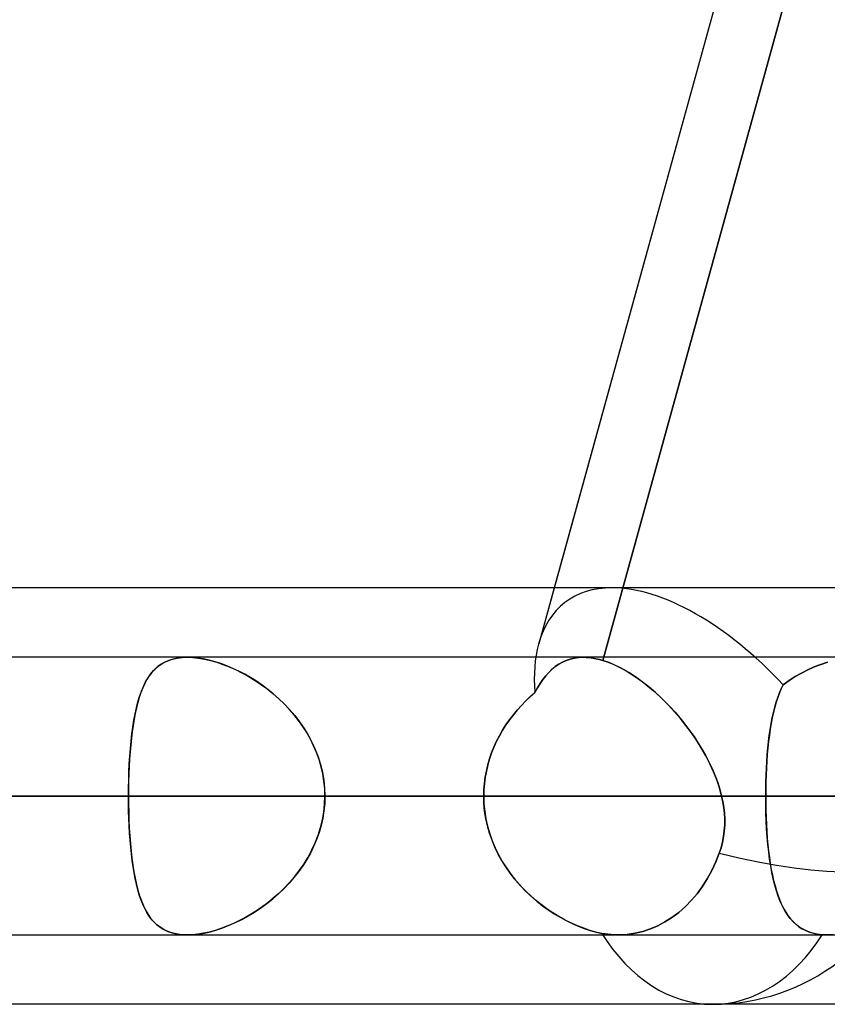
# Model space of a CAD drawing. Header units: millimetres. Extents: x -156 to 156, y -132 to 52.
# Tile 25 of 79: x -41.71 to -38.8, y -64 to -60.45. Entities that reach past the tile are written whole.
import ezdxf

# ---------------------------------------------------------------- set-up
doc = ezdxf.new("R2010")
doc.units = ezdxf.units.MM
doc.layers.add('MAIN-1', color=7, linetype='Continuous')

msp = doc.modelspace()

# ---------------------------------------------------------------- linework, layer by layer
at = {"layer": 'MAIN-1'}
for p, q in [((-29.3254, -24.6503), (-39.8356, -62.7012)), ((-36.3219, -50.8772), (-39.6044, -62.7614)), ((-39.6044, -62.7614), (-36.3219, -50.8772)), ((-36.5897, -50.95), (-39.78, -62.5)), ((-39.5713, -62.5), (-71.9395, -62.5)), ((-36.3893, -62.5), (-68.7575, -62.5)), ((-39.5713, -62.5), (-68.7575, -62.5)), ((-36.3893, -62.5), (-68.5488, -62.5)), ((-39.78, -62.5), (-39.8356, -62.7012)), ((68.5822, -62.75), (-68.5822, -62.75)), ((68.5822, -62.75), (-68.5822, -62.75)), ((63.1787, -62.75), (-63.1787, -62.75)), ((63.1787, -62.75), (-63.1787, -62.75)), ((57.6605, -62.75), (-57.6605, -62.75)), ((57.6605, -62.75), (-57.6605, -62.75)), ((-39.6748, -62.75), (-53.2, -62.75)), ((-39.6748, -62.75), (-53.2, -62.75)), ((52.1417, -62.75), (-52.1417, -62.75)), ((52.1417, -62.75), (-52.1417, -62.75)), ((46.6221, -62.75), (-46.6221, -62.75)), ((46.6221, -62.75), (-46.6221, -62.75)), ((-41.1961, -62.7749), (-41.2082, -62.7837)), ((-41.2001, -62.7776), (-41.1866, -62.7693)), ((-41.1829, -62.7674), (-41.1961, -62.7749)), ((-41.1866, -62.7693), (-41.1719, -62.7625)), ((-41.1687, -62.7612), (-41.1829, -62.7674)), ((-41.1719, -62.7625), (-41.156, -62.757)), ((-41.1534, -62.7563), (-41.1687, -62.7612)), ((-41.156, -62.757), (-41.1388, -62.7531)), ((-41.137, -62.7528), (-41.1534, -62.7563)), ((-41.1388, -62.7531), (-41.1207, -62.7508)), ((-41.1197, -62.7507), (-41.137, -62.7528)), ((-41.1207, -62.7508), (-41.1015, -62.75)), ((-41.1015, -62.75), (-41.1197, -62.7507)), ((-41.083, -62.7506), (-41.1015, -62.75)), ((-41.1015, -62.75), (-41.0819, -62.7507)), ((41.1015, -62.75), (-41.1015, -62.75)), ((41.1015, -62.75), (-41.1015, -62.75)), ((-41.0637, -62.7526), (-41.083, -62.7506)), ((-41.0819, -62.7507), (-41.0615, -62.7529)), ((-41.0437, -62.7558), (-41.0637, -62.7526)), ((-41.0615, -62.7529), (-41.0402, -62.7565)), ((-41.0231, -62.7604), (-41.0437, -62.7558)), ((-41.0402, -62.7565), (-41.0183, -62.7616)), ((-41.0021, -62.7661), (-41.0231, -62.7604)), ((-41.0183, -62.7616), (-40.996, -62.7679)), ((-40.9808, -62.773), (-41.0021, -62.7661)), ((-40.996, -62.7679), (-40.9734, -62.7756)), ((-40.9594, -62.781), (-40.9808, -62.773)), ((-39.7757, -62.7835), (-39.7632, -62.7748)), ((-39.7632, -62.7749), (-39.7757, -62.7836)), ((-39.7632, -62.7748), (-39.7501, -62.7674)), ((-39.7501, -62.7674), (-39.7632, -62.7749)), ((-39.7501, -62.7674), (-39.7364, -62.7613)), ((-39.7363, -62.7613), (-39.7501, -62.7674)), ((-39.7364, -62.7613), (-39.722, -62.7564)), ((-39.722, -62.7564), (-39.7363, -62.7613)), ((-39.722, -62.7564), (-39.7071, -62.7529)), ((-39.707, -62.7529), (-39.722, -62.7564)), ((-39.7071, -62.7529), (-39.6915, -62.7508)), ((-39.6914, -62.7507), (-39.707, -62.7529)), ((-39.6915, -62.7508), (-39.6752, -62.75)), ((-39.6753, -62.75), (-39.6914, -62.7507)), ((-39.6641, -62.7503), (-39.6753, -62.75)), ((-39.6752, -62.75), (-39.664, -62.7503)), ((-39.6527, -62.7512), (-39.6641, -62.7503)), ((-39.664, -62.7503), (-39.6525, -62.7512)), ((-39.641, -62.7528), (-39.6527, -62.7512)), ((-39.6525, -62.7512), (-39.6409, -62.7528)), ((-39.6291, -62.755), (-39.641, -62.7528)), ((-39.6409, -62.7528), (-39.6289, -62.755)), ((-39.6168, -62.7579), (-39.6291, -62.755)), ((-39.6289, -62.755), (-39.6168, -62.7579)), ((-39.6168, -62.7579), (-39.6044, -62.7614)), ((-39.6044, -62.7614), (-39.6168, -62.7579)), ((-39.5817, -62.7693), (-39.6044, -62.7614)), ((-39.6044, -62.7614), (-39.585, -62.768)), ((-39.585, -62.768), (-39.5651, -62.7762)), ((-39.5584, -62.7792), (-39.5817, -62.7693)), ((-38.7946, -62.768), (-38.8185, -62.7758)), ((-38.8185, -62.7758), (-38.7946, -62.768)), ((-41.2296, -62.8048), (-41.2391, -62.8171)), ((-41.2342, -62.8104), (-41.2238, -62.7982)), ((-41.2194, -62.7937), (-41.2296, -62.8048)), ((-41.2238, -62.7982), (-41.2125, -62.7873)), ((-41.2082, -62.7837), (-41.2194, -62.7937)), ((-41.2125, -62.7873), (-41.2001, -62.7776)), ((-40.9734, -62.7756), (-40.9507, -62.7845)), ((-40.9379, -62.7901), (-40.9594, -62.781)), ((-40.9507, -62.7845), (-40.928, -62.7946)), ((-40.9165, -62.8002), (-40.9379, -62.7901)), ((-40.928, -62.7946), (-40.9053, -62.8059)), ((-40.8952, -62.8113), (-40.9165, -62.8002)), ((-40.9053, -62.8059), (-40.8826, -62.8184)), ((-39.81, -62.8168), (-39.799, -62.8045)), ((-39.7991, -62.8046), (-39.81, -62.8169)), ((-39.7877, -62.7935), (-39.7991, -62.8046)), ((-39.799, -62.8045), (-39.7876, -62.7934)), ((-39.7757, -62.7836), (-39.7877, -62.7935)), ((-39.7876, -62.7934), (-39.7757, -62.7835)), ((-39.5651, -62.7762), (-39.5448, -62.7858)), ((-39.5347, -62.7911), (-39.5584, -62.7792)), ((-39.5448, -62.7858), (-39.5243, -62.7969)), ((-39.5107, -62.805), (-39.5347, -62.7911)), ((-39.5243, -62.7969), (-39.5038, -62.8092)), ((-39.4864, -62.8207), (-39.5107, -62.805)), ((-39.5038, -62.8092), (-39.4832, -62.8228)), ((-38.9113, -62.8196), (-38.8887, -62.8067)), ((-38.8888, -62.8068), (-38.9113, -62.8196)), ((-38.8657, -62.7952), (-38.8888, -62.8068)), ((-38.8887, -62.8067), (-38.8656, -62.7951)), ((-38.8423, -62.7848), (-38.8657, -62.7952)), ((-38.8656, -62.7951), (-38.8422, -62.7848)), ((-38.8185, -62.7758), (-38.8423, -62.7848)), ((-38.8422, -62.7848), (-38.8185, -62.7758)), ((-41.2556, -62.8449), (-41.2628, -62.8605)), ((-41.2603, -62.8549), (-41.2523, -62.8388)), ((-41.2477, -62.8305), (-41.2556, -62.8449)), ((-41.2523, -62.8388), (-41.2436, -62.8239)), ((-41.2391, -62.8171), (-41.2477, -62.8305)), ((-41.2436, -62.8239), (-41.2342, -62.8104)), ((-40.8741, -62.8234), (-40.8952, -62.8113)), ((-40.8826, -62.8184), (-40.8601, -62.832)), ((-40.8531, -62.8365), (-40.8741, -62.8234)), ((-40.8601, -62.832), (-40.8377, -62.8469)), ((-40.8324, -62.8506), (-40.8531, -62.8365)), ((-39.84, -62.8605), (-39.8304, -62.8448)), ((-39.8304, -62.8448), (-39.84, -62.8605)), ((-39.8304, -62.8448), (-39.8204, -62.8302)), ((-39.8204, -62.8302), (-39.8304, -62.8448)), ((-39.8204, -62.8302), (-39.81, -62.8168)), ((-39.81, -62.8169), (-39.8204, -62.8302)), ((-39.4623, -62.8379), (-39.4864, -62.8207)), ((-39.4832, -62.8228), (-39.4627, -62.8377)), ((-39.4627, -62.8377), (-39.4421, -62.8537)), ((-39.4384, -62.8567), (-39.4623, -62.8379)), ((-38.9334, -62.8336), (-38.9547, -62.8488)), ((-38.9547, -62.8488), (-38.9334, -62.8336)), ((-38.9113, -62.8196), (-38.9334, -62.8336)), ((-38.9334, -62.8336), (-38.9113, -62.8196)), ((-41.2693, -62.877), (-41.2753, -62.8944)), ((-41.2742, -62.8908), (-41.2676, -62.8722)), ((-41.2628, -62.8605), (-41.2693, -62.877)), ((-41.2676, -62.8722), (-41.2603, -62.8549)), ((-40.8377, -62.8469), (-40.8157, -62.8629)), ((-40.812, -62.8658), (-40.8324, -62.8506)), ((-40.8157, -62.8629), (-40.7941, -62.8802)), ((-40.792, -62.8819), (-40.812, -62.8658)), ((-40.7941, -62.8802), (-40.7731, -62.8985)), ((-39.8493, -62.8772), (-39.8659, -62.8919)), ((-39.8658, -62.8918), (-39.8493, -62.8772)), ((-39.8493, -62.8772), (-39.84, -62.8605)), ((-39.84, -62.8605), (-39.8493, -62.8772)), ((-39.4421, -62.8537), (-39.4217, -62.8708)), ((-39.4148, -62.8769), (-39.4384, -62.8567)), ((-39.4217, -62.8708), (-39.4017, -62.8889)), ((-39.3916, -62.8984), (-39.4148, -62.8769)), ((-38.9681, -62.8785), (-38.9741, -62.8946)), ((-38.9741, -62.8946), (-38.9681, -62.8785)), ((-38.9617, -62.8632), (-38.9681, -62.8785)), ((-38.9681, -62.8785), (-38.9617, -62.8632)), ((-38.9547, -62.8488), (-38.9617, -62.8632)), ((-38.9617, -62.8632), (-38.9547, -62.8488)), ((-41.2807, -62.9128), (-41.2857, -62.9322)), ((-41.2855, -62.9317), (-41.2801, -62.9107)), ((-41.2753, -62.8944), (-41.2807, -62.9128)), ((-41.2801, -62.9107), (-41.2742, -62.8908)), ((-40.7725, -62.8991), (-40.792, -62.8819)), ((-40.7731, -62.8985), (-40.7528, -62.918)), ((-40.7535, -62.9172), (-40.7725, -62.8991)), ((-39.882, -62.9073), (-39.8976, -62.9233)), ((-39.8974, -62.9231), (-39.8818, -62.9071)), ((-39.8659, -62.8919), (-39.882, -62.9073)), ((-39.8818, -62.9071), (-39.8658, -62.8918)), ((-39.4017, -62.8889), (-39.382, -62.9078)), ((-39.3689, -62.9212), (-39.3916, -62.8984)), ((-39.382, -62.9078), (-39.3628, -62.9275)), ((-38.9796, -62.9117), (-38.9847, -62.9296)), ((-38.9847, -62.9297), (-38.9796, -62.9117)), ((-38.9741, -62.8946), (-38.9796, -62.9117)), ((-38.9796, -62.9117), (-38.9741, -62.8946)), ((-41.2904, -62.9539), (-41.2855, -62.9317)), ((-41.2857, -62.9322), (-41.2901, -62.9525)), ((-40.7353, -62.9363), (-40.7535, -62.9172)), ((-40.7528, -62.918), (-40.7333, -62.9385)), ((-40.7179, -62.9564), (-40.7353, -62.9363)), ((-40.7333, -62.9385), (-40.7148, -62.9601)), ((-39.9126, -62.94), (-39.9269, -62.9573)), ((-39.9268, -62.9572), (-39.9124, -62.9398)), ((-39.8976, -62.9233), (-39.9126, -62.94)), ((-39.9124, -62.9398), (-39.8974, -62.9231)), ((-39.3467, -62.945), (-39.3689, -62.9212)), ((-39.3628, -62.9275), (-39.3441, -62.948)), ((-39.3254, -62.9698), (-39.3467, -62.945)), ((-39.3441, -62.948), (-39.3259, -62.9692)), ((-38.9937, -62.9682), (-38.9894, -62.9485)), ((-38.9894, -62.9483), (-38.9936, -62.9678)), ((-38.9847, -62.9296), (-38.9894, -62.9483)), ((-38.9894, -62.9485), (-38.9847, -62.9297)), ((-41.2985, -63.0012), (-41.2947, -62.977)), ((-41.2941, -62.9736), (-41.2977, -62.9955)), ((-41.2947, -62.977), (-41.2904, -62.9539)), ((-41.2901, -62.9525), (-41.2941, -62.9736)), ((-40.7014, -62.9773), (-40.7179, -62.9564)), ((-40.7148, -62.9601), (-40.6974, -62.9827)), ((-40.6859, -62.999), (-40.7014, -62.9773)), ((-40.6974, -62.9827), (-40.6812, -63.0062)), ((-39.9534, -62.9937), (-39.9405, -62.9752)), ((-39.9405, -62.9752), (-39.9534, -62.9937)), ((-39.9405, -62.9752), (-39.9268, -62.9572)), ((-39.9269, -62.9573), (-39.9405, -62.9752)), ((-39.3259, -62.9692), (-39.3083, -62.9909)), ((-39.3048, -62.9954), (-39.3254, -62.9698)), ((-38.9976, -62.9886), (-38.9937, -62.9682)), ((-38.9936, -62.9678), (-38.9975, -62.9881)), ((-41.3009, -63.0183), (-41.3037, -63.0419)), ((-41.3019, -63.0262), (-41.2985, -63.0012)), ((-41.2977, -62.9955), (-41.3009, -63.0183)), ((-40.6716, -63.0215), (-40.6859, -62.999)), ((-40.6812, -63.0062), (-40.6662, -63.0306)), ((-40.6584, -63.0448), (-40.6716, -63.0215)), ((-39.9769, -63.0325), (-39.9656, -63.0128)), ((-39.9655, -63.0128), (-39.9768, -63.0324)), ((-39.9656, -63.0128), (-39.9534, -62.9937)), ((-39.9534, -62.9937), (-39.9655, -63.0128)), ((-39.3083, -62.9909), (-39.2915, -63.0132)), ((-39.2853, -63.0218), (-39.3048, -62.9954)), ((-39.2915, -63.0132), (-39.2755, -63.0358)), ((-39.2667, -63.0489), (-39.2853, -63.0218)), ((-39.0043, -63.0314), (-39.0011, -63.0097)), ((-39.001, -63.0091), (-39.0042, -63.0308)), ((-39.0011, -63.0097), (-38.9976, -62.9886)), ((-38.9975, -62.9881), (-39.001, -63.0091)), ((-41.3073, -63.0789), (-41.3048, -63.0522)), ((-41.3037, -63.0419), (-41.3061, -63.0662)), ((-41.3048, -63.0522), (-41.3019, -63.0262)), ((-40.6662, -63.0306), (-40.6527, -63.0559)), ((-40.6466, -63.0688), (-40.6584, -63.0448)), ((-40.6527, -63.0559), (-40.6407, -63.0821)), ((-39.9872, -63.0525), (-39.9967, -63.0732)), ((-39.9967, -63.0733), (-39.9873, -63.0527)), ((-39.9873, -63.0527), (-39.9769, -63.0325)), ((-39.9768, -63.0324), (-39.9872, -63.0525)), ((-39.2755, -63.0358), (-39.2603, -63.0588)), ((-39.2494, -63.0766), (-39.2667, -63.0489)), ((-39.007, -63.0532), (-39.0095, -63.0763)), ((-39.0095, -63.077), (-39.0071, -63.0539)), ((-39.0071, -63.0539), (-39.0043, -63.0314)), ((-39.0042, -63.0308), (-39.007, -63.0532)), ((-41.3083, -63.0911), (-41.31, -63.1166)), ((-41.3094, -63.1064), (-41.3073, -63.0789)), ((-41.3061, -63.0662), (-41.3083, -63.0911)), ((-40.6361, -63.0934), (-40.6466, -63.0688)), ((-40.6407, -63.0821), (-40.6303, -63.1089)), ((-40.627, -63.1187), (-40.6361, -63.0934)), ((-40.0052, -63.0945), (-39.9967, -63.0733)), ((-39.9967, -63.0732), (-40.0051, -63.0943)), ((-39.2603, -63.0588), (-39.2461, -63.082)), ((-39.2333, -63.1048), (-39.2494, -63.0766)), ((-39.2461, -63.082), (-39.2329, -63.1055)), ((-39.0117, -63.1007), (-39.0095, -63.077)), ((-39.0095, -63.0763), (-39.0116, -63.0999)), ((-41.31, -63.1166), (-41.3114, -63.1426)), ((-41.311, -63.1344), (-41.3094, -63.1064)), ((-40.6303, -63.1089), (-40.6217, -63.1363)), ((-40.6196, -63.1444), (-40.627, -63.1187)), ((-40.019, -63.1378), (-40.0126, -63.116)), ((-40.0126, -63.1157), (-40.0189, -63.1375)), ((-40.0051, -63.0943), (-40.0126, -63.1157)), ((-40.0126, -63.116), (-40.0052, -63.0945)), ((-39.2186, -63.1334), (-39.2333, -63.1048)), ((-39.2329, -63.1055), (-39.2206, -63.1291)), ((-39.2206, -63.1291), (-39.2095, -63.1529)), ((-39.0134, -63.124), (-39.0149, -63.1487)), ((-39.0149, -63.1493), (-39.0135, -63.1249)), ((-39.0135, -63.1249), (-39.0117, -63.1007)), ((-39.0116, -63.0999), (-39.0134, -63.124)), ((-41.3133, -63.1916), (-41.3123, -63.1628)), ((-41.3114, -63.1426), (-41.3126, -63.1691)), ((-41.3123, -63.1628), (-41.311, -63.1344)), ((-40.6217, -63.1363), (-40.6149, -63.1642)), ((-40.6137, -63.1704), (-40.6196, -63.1444)), ((-40.6149, -63.1642), (-40.61, -63.1924)), ((-40.0242, -63.1597), (-40.0283, -63.182)), ((-40.0283, -63.1821), (-40.0242, -63.1598)), ((-40.0189, -63.1375), (-40.0242, -63.1597)), ((-40.0242, -63.1598), (-40.019, -63.1378)), ((-39.2054, -63.1623), (-39.2186, -63.1334)), ((-39.2095, -63.1529), (-39.1995, -63.1767)), ((-39.1939, -63.1914), (-39.2054, -63.1623)), ((-39.0149, -63.1487), (-39.016, -63.1737)), ((-39.016, -63.1741), (-39.0149, -63.1493)), ((-41.3138, -63.2207), (-41.3133, -63.1916)), ((-41.3134, -63.1959), (-41.3138, -63.2229)), ((-41.3126, -63.1691), (-41.3134, -63.1959)), ((-40.6094, -63.1967), (-40.6137, -63.1704)), ((-40.61, -63.1924), (-40.607, -63.2211)), ((-40.6069, -63.2232), (-40.6094, -63.1967)), ((-40.0283, -63.182), (-40.0313, -63.2046)), ((-40.0313, -63.2046), (-40.0283, -63.1821)), ((-39.1995, -63.1767), (-39.1905, -63.2008)), ((-39.1841, -63.2207), (-39.1939, -63.1914)), ((-39.0168, -63.199), (-39.0173, -63.2244)), ((-39.0173, -63.2245), (-39.0168, -63.1992)), ((-39.016, -63.1737), (-39.0168, -63.199)), ((-39.0168, -63.1992), (-39.016, -63.1741)), ((-41.314, -63.25), (-41.3138, -63.2207)), ((-41.3138, -63.2229), (-41.314, -63.25)), ((-40.607, -63.2211), (-40.606, -63.25)), ((-40.606, -63.25), (-40.6069, -63.2232)), ((-40.0337, -63.25), (-40.0331, -63.2272)), ((-40.0331, -63.2272), (-40.0337, -63.25)), ((-40.0331, -63.2272), (-40.0313, -63.2046)), ((-40.0313, -63.2046), (-40.0331, -63.2272)), ((-39.1905, -63.2008), (-39.1827, -63.2253)), ((-39.1762, -63.25), (-39.1841, -63.2207)), ((-39.1827, -63.2253), (-39.1762, -63.25)), ((-39.0173, -63.2244), (-39.0175, -63.25)), ((-39.0175, -63.25), (-39.0173, -63.2245)), ((-69.0087, -63.25), (69.0087, -63.25)), ((69.0087, -63.25), (-69.0087, -63.25)), ((68.2038, -63.25), (-68.2038, -63.25)), ((-68.2038, -63.25), (68.2038, -63.25)), ((-63.3931, -63.25), (63.3931, -63.25)), ((63.3931, -63.25), (-63.3931, -63.25)), ((62.6857, -63.25), (-62.6857, -63.25)), ((-62.6857, -63.25), (62.6857, -63.25)), ((-57.8746, -63.25), (57.8746, -63.25)), ((57.8746, -63.25), (-57.8746, -63.25)), ((57.167, -63.25), (-57.167, -63.25)), ((-57.167, -63.25), (57.167, -63.25)), ((-53.7, -63.25), (-40.0337, -63.25)), ((-40.0337, -63.25), (-53.7, -63.25)), ((-39.1762, -63.25), (-52.7, -63.25)), ((-52.7, -63.25), (-39.1762, -63.25)), ((-52.3553, -63.25), (52.3553, -63.25)), ((52.3553, -63.25), (-52.3553, -63.25)), ((51.6477, -63.25), (-51.6477, -63.25)), ((-51.6477, -63.25), (51.6477, -63.25)), ((-46.8352, -63.25), (46.8352, -63.25)), ((46.8352, -63.25), (-46.8352, -63.25)), ((46.1275, -63.25), (-46.1275, -63.25)), ((-46.1275, -63.25), (46.1275, -63.25)), ((-46.1275, -63.25), (-41.314, -63.25)), ((-41.314, -63.25), (-46.1275, -63.25)), ((-40.0337, -63.25), (-44.8487, -63.25)), ((-44.8487, -63.25), (-40.0337, -63.25)), ((-43.8275, -63.25), (-39.0175, -63.25)), ((-39.0175, -63.25), (-43.8275, -63.25)), ((-36.8962, -63.25), (-41.7061, -63.25)), ((-41.7061, -63.25), (-36.8962, -63.25)), ((-41.314, -63.25), (41.314, -63.25)), ((-41.3138, -63.2771), (-41.314, -63.25)), ((-41.314, -63.25), (-41.3138, -63.2793)), ((41.314, -63.25), (-41.314, -63.25)), ((-40.607, -63.2789), (-40.606, -63.25)), ((-40.606, -63.25), (-40.6069, -63.2768)), ((40.606, -63.25), (-40.606, -63.25)), ((-40.606, -63.25), (40.606, -63.25)), ((-40.606, -63.25), (-35.791, -63.25)), ((-35.791, -63.25), (-40.606, -63.25)), ((-40.0337, -63.25), (-40.0328, -63.2776)), ((-40.0328, -63.2772), (-40.0337, -63.25)), ((-39.1718, -63.2706), (-39.1762, -63.25)), ((-39.1762, -63.25), (-39.1719, -63.2706)), ((-39.1719, -63.2706), (-39.1685, -63.2913)), ((-39.1685, -63.2913), (-39.1718, -63.2706)), ((-39.0175, -63.25), (-36.8962, -63.25)), ((-39.0173, -63.2799), (-39.0175, -63.25)), ((-39.0175, -63.25), (-39.0173, -63.2758)), ((-36.8962, -63.25), (-39.0175, -63.25)), ((-41.3134, -63.3041), (-41.3138, -63.2771)), ((-41.3138, -63.2793), (-41.3133, -63.3084)), ((-41.3126, -63.3309), (-41.3134, -63.3041)), ((-40.6094, -63.3033), (-40.6137, -63.3296)), ((-40.61, -63.3076), (-40.607, -63.2789)), ((-40.6069, -63.2768), (-40.6094, -63.3033)), ((-40.0303, -63.3042), (-40.0328, -63.2772)), ((-40.0328, -63.2776), (-40.0302, -63.305)), ((-40.026, -63.331), (-40.0303, -63.3042)), ((-40.0302, -63.305), (-40.0258, -63.3321)), ((-39.1662, -63.3121), (-39.1685, -63.2913)), ((-39.1685, -63.2913), (-39.1662, -63.3121)), ((-39.0173, -63.2758), (-39.0168, -63.3014)), ((-39.0166, -63.3095), (-39.0173, -63.2799)), ((-39.0168, -63.3014), (-39.016, -63.3268)), ((-41.3133, -63.3084), (-41.3123, -63.3372)), ((-41.3114, -63.3574), (-41.3126, -63.3309)), ((-41.3123, -63.3372), (-41.311, -63.3656)), ((-40.6217, -63.3637), (-40.6149, -63.3358)), ((-40.6137, -63.3296), (-40.6196, -63.3556)), ((-40.6149, -63.3358), (-40.61, -63.3076)), ((-40.0202, -63.3576), (-40.026, -63.331)), ((-40.0258, -63.3321), (-40.0198, -63.3589)), ((-39.1651, -63.3329), (-39.1662, -63.3121)), ((-39.1662, -63.3121), (-39.1651, -63.333)), ((-39.1652, -63.3538), (-39.1651, -63.3329)), ((-39.1651, -63.333), (-39.1652, -63.3539)), ((-39.0155, -63.3389), (-39.0166, -63.3095)), ((-39.016, -63.3268), (-39.0148, -63.3519)), ((-39.0139, -63.3679), (-39.0155, -63.3389)), ((-41.31, -63.3834), (-41.3114, -63.3574)), ((-41.311, -63.3656), (-41.3094, -63.3936)), ((-40.6303, -63.3911), (-40.6217, -63.3637)), ((-40.6196, -63.3556), (-40.627, -63.3813)), ((-40.0127, -63.3837), (-40.0202, -63.3576)), ((-40.0198, -63.3589), (-40.0122, -63.3854)), ((-39.169, -63.3954), (-39.1665, -63.3746)), ((-39.1665, -63.3746), (-39.169, -63.3952)), ((-39.1665, -63.3746), (-39.1652, -63.3538)), ((-39.1652, -63.3539), (-39.1665, -63.3746)), ((-39.0148, -63.3519), (-39.0133, -63.3767)), ((-39.0119, -63.3962), (-39.0139, -63.3679)), ((-39.0133, -63.3767), (-39.0115, -63.4011)), ((-41.3083, -63.4089), (-41.31, -63.3834)), ((-41.3094, -63.3936), (-41.3073, -63.4211)), ((-41.3061, -63.4338), (-41.3083, -63.4089)), ((-40.6361, -63.4066), (-40.6466, -63.4312)), ((-40.6407, -63.4179), (-40.6303, -63.3911)), ((-40.627, -63.3813), (-40.6361, -63.4066)), ((-40.0038, -63.4093), (-40.0127, -63.3837)), ((-40.0122, -63.3854), (-40.003, -63.4114)), ((-39.9934, -63.4343), (-40.0038, -63.4093)), ((-40.003, -63.4114), (-39.9922, -63.4368)), ((-39.173, -63.416), (-39.169, -63.3954)), ((-39.169, -63.3952), (-39.1729, -63.4157)), ((-39.0094, -63.4238), (-39.0119, -63.3962)), ((-39.0115, -63.4011), (-39.0093, -63.4251)), ((-41.3073, -63.4211), (-41.3048, -63.4478)), ((-41.3037, -63.4581), (-41.3061, -63.4338)), ((-41.3048, -63.4478), (-41.3019, -63.4738)), ((-40.6662, -63.4694), (-40.6527, -63.4441)), ((-40.6466, -63.4312), (-40.6584, -63.4552)), ((-40.6527, -63.4441), (-40.6407, -63.4179)), ((-39.9815, -63.4587), (-39.9934, -63.4343)), ((-39.9922, -63.4368), (-39.9801, -63.4615)), ((-39.1781, -63.4359), (-39.1846, -63.4559)), ((-39.1846, -63.4559), (-39.1781, -63.4361)), ((-39.1729, -63.4157), (-39.1781, -63.4359)), ((-39.1781, -63.4361), (-39.173, -63.416)), ((-39.0065, -63.4507), (-39.0094, -63.4238)), ((-39.0093, -63.4251), (-39.0068, -63.4484)), ((-39.0068, -63.4484), (-39.0039, -63.4711)), ((-41.3009, -63.4817), (-41.3037, -63.4581)), ((-41.3019, -63.4738), (-41.2985, -63.4988)), ((-41.2977, -63.5045), (-41.3009, -63.4817)), ((-40.6716, -63.4785), (-40.6859, -63.501)), ((-40.6812, -63.4938), (-40.6662, -63.4694)), ((-40.6584, -63.4552), (-40.6716, -63.4785)), ((-39.9684, -63.4824), (-39.9815, -63.4587)), ((-39.9801, -63.4615), (-39.9666, -63.4855)), ((-39.9541, -63.5052), (-39.9684, -63.4824)), ((-39.1971, -63.4874), (-39.1846, -63.4559)), ((-39.1846, -63.4559), (-39.1971, -63.4874)), ((-39.0032, -63.4766), (-39.0065, -63.4507)), ((-39.0039, -63.4711), (-39.0007, -63.4931)), ((-38.9993, -63.5016), (-39.0032, -63.4766)), ((-41.2985, -63.4988), (-41.2947, -63.523)), ((-41.2941, -63.5264), (-41.2977, -63.5045)), ((-40.7148, -63.5399), (-40.6974, -63.5173)), ((-40.6859, -63.501), (-40.7014, -63.5227)), ((-40.6974, -63.5173), (-40.6812, -63.4938)), ((-39.9666, -63.4855), (-39.9519, -63.5086)), ((-39.9387, -63.5273), (-39.9541, -63.5052)), ((-39.9519, -63.5086), (-39.936, -63.531)), ((-39.2283, -63.5485), (-39.2117, -63.5186)), ((-39.2117, -63.5186), (-39.2283, -63.5485)), ((-39.2117, -63.5186), (-39.1971, -63.4874)), ((-39.1971, -63.4874), (-39.2117, -63.5186)), ((-39.0007, -63.4931), (-38.9971, -63.5144)), ((-38.995, -63.5256), (-38.9993, -63.5016)), ((-38.9971, -63.5144), (-38.9931, -63.5349)), ((-41.2947, -63.523), (-41.2904, -63.5461)), ((-41.2901, -63.5475), (-41.2941, -63.5264)), ((-41.2904, -63.5461), (-41.2855, -63.5683)), ((-41.2857, -63.5678), (-41.2901, -63.5475)), ((-40.7179, -63.5436), (-40.7353, -63.5637)), ((-40.7333, -63.5615), (-40.7148, -63.5399)), ((-40.7014, -63.5227), (-40.7179, -63.5436)), ((-39.9222, -63.5485), (-39.9387, -63.5273)), ((-39.936, -63.531), (-39.919, -63.5524)), ((-39.9048, -63.5689), (-39.9222, -63.5485)), ((-39.919, -63.5524), (-39.901, -63.573)), ((-39.2462, -63.5765), (-39.2283, -63.5485)), ((-39.2283, -63.5485), (-39.2462, -63.5765)), ((-38.9901, -63.5486), (-38.995, -63.5256)), ((-38.9931, -63.5349), (-38.9887, -63.5546)), ((-38.9847, -63.5705), (-38.9901, -63.5486)), ((-38.9887, -63.5546), (-38.9838, -63.5736)), ((-41.2807, -63.5872), (-41.2857, -63.5678)), ((-41.2855, -63.5683), (-41.2801, -63.5893)), ((-41.2753, -63.6056), (-41.2807, -63.5872)), ((-41.2801, -63.5893), (-41.2742, -63.6092)), ((-40.7731, -63.6015), (-40.7528, -63.582)), ((-40.7535, -63.5828), (-40.7725, -63.6009)), ((-40.7353, -63.5637), (-40.7535, -63.5828)), ((-40.7528, -63.582), (-40.7333, -63.5615)), ((-39.8864, -63.5883), (-39.9048, -63.5689)), ((-39.901, -63.573), (-39.8822, -63.5925)), ((-39.8673, -63.6068), (-39.8864, -63.5883)), ((-39.2649, -63.6019), (-39.2462, -63.5765)), ((-39.2462, -63.5765), (-39.2649, -63.6019)), ((-38.9787, -63.5913), (-38.9847, -63.5705)), ((-38.9838, -63.5736), (-38.9786, -63.5916)), ((-41.2693, -63.623), (-41.2753, -63.6056)), ((-41.2742, -63.6092), (-41.2676, -63.6278)), ((-41.2628, -63.6395), (-41.2693, -63.623)), ((-40.8157, -63.6371), (-40.7941, -63.6198)), ((-40.792, -63.6181), (-40.812, -63.6342)), ((-40.7941, -63.6198), (-40.7731, -63.6015)), ((-40.7725, -63.6009), (-40.792, -63.6181)), ((-39.8822, -63.5925), (-39.8627, -63.611)), ((-39.8474, -63.6243), (-39.8673, -63.6068)), ((-39.8627, -63.611), (-39.8426, -63.6284)), ((-39.8269, -63.6409), (-39.8474, -63.6243)), ((-39.307, -63.648), (-39.2849, -63.6253)), ((-39.2849, -63.6253), (-39.307, -63.648)), ((-39.2849, -63.6253), (-39.2649, -63.6019)), ((-39.2649, -63.6019), (-39.2849, -63.6253)), ((-38.9721, -63.611), (-38.9787, -63.5913)), ((-38.9786, -63.5916), (-38.9729, -63.6087)), ((-38.9729, -63.6087), (-38.9668, -63.6249)), ((-38.9649, -63.6294), (-38.9721, -63.611)), ((-38.9668, -63.6249), (-38.9601, -63.6402)), ((-41.2676, -63.6278), (-41.2603, -63.6451)), ((-41.2556, -63.6551), (-41.2628, -63.6395)), ((-41.2603, -63.6451), (-41.2523, -63.6612)), ((-41.2477, -63.6695), (-41.2556, -63.6551)), ((-41.2523, -63.6612), (-41.2436, -63.6761)), ((-40.8601, -63.668), (-40.8377, -63.6531)), ((-40.8324, -63.6494), (-40.8531, -63.6635)), ((-40.8377, -63.6531), (-40.8157, -63.6371)), ((-40.812, -63.6342), (-40.8324, -63.6494)), ((-39.8426, -63.6284), (-39.822, -63.6447)), ((-39.8058, -63.6565), (-39.8269, -63.6409)), ((-39.822, -63.6447), (-39.801, -63.6598)), ((-39.7843, -63.6709), (-39.8058, -63.6565)), ((-39.801, -63.6598), (-39.7797, -63.6739)), ((-39.3307, -63.6689), (-39.307, -63.648)), ((-39.307, -63.648), (-39.3307, -63.6689)), ((-38.957, -63.6466), (-38.9649, -63.6294)), ((-38.9601, -63.6402), (-38.953, -63.6545)), ((-38.9485, -63.6626), (-38.957, -63.6466)), ((-38.953, -63.6545), (-38.9453, -63.6679)), ((-41.2391, -63.6829), (-41.2477, -63.6695)), ((-41.2436, -63.6761), (-41.2342, -63.6896)), ((-41.2296, -63.6952), (-41.2391, -63.6829)), ((-41.2342, -63.6896), (-41.2238, -63.7018)), ((-41.2194, -63.7063), (-41.2296, -63.6952)), ((-40.928, -63.7054), (-40.9053, -63.6941)), ((-40.8952, -63.6887), (-40.9165, -63.6998)), ((-40.9053, -63.6941), (-40.8826, -63.6816)), ((-40.8741, -63.6766), (-40.8952, -63.6887)), ((-40.8826, -63.6816), (-40.8601, -63.668)), ((-40.8531, -63.6635), (-40.8741, -63.6766)), ((-39.7624, -63.6843), (-39.7843, -63.6709)), ((-39.7797, -63.6739), (-39.7582, -63.6867)), ((-39.7402, -63.6966), (-39.7624, -63.6843)), ((-39.7582, -63.6867), (-39.7366, -63.6985)), ((-39.7179, -63.7077), (-39.7402, -63.6966)), ((-39.3807, -63.7035), (-39.3555, -63.6875)), ((-39.3555, -63.6875), (-39.3807, -63.7035)), ((-39.3555, -63.6875), (-39.3307, -63.6689)), ((-39.3307, -63.6689), (-39.3555, -63.6875)), ((-38.9392, -63.6773), (-38.9485, -63.6626)), ((-38.9453, -63.6679), (-38.9371, -63.6803)), ((-38.9292, -63.6906), (-38.9392, -63.6773)), ((-38.9371, -63.6803), (-38.9283, -63.6917)), ((-38.9183, -63.7027), (-38.9292, -63.6906)), ((-38.9283, -63.6917), (-38.9188, -63.7022)), ((-41.2238, -63.7018), (-41.2125, -63.7127)), ((-41.2082, -63.7163), (-41.2194, -63.7063)), ((-41.2125, -63.7127), (-41.2001, -63.7224)), ((-41.1961, -63.7251), (-41.2082, -63.7163)), ((-41.2001, -63.7224), (-41.1866, -63.7307)), ((-41.1829, -63.7326), (-41.1961, -63.7251)), ((-41.1866, -63.7307), (-41.1719, -63.7375)), ((-41.0183, -63.7384), (-40.996, -63.7321)), ((-40.9808, -63.727), (-41.0021, -63.7339)), ((-40.996, -63.7321), (-40.9734, -63.7244)), ((-40.9594, -63.719), (-40.9808, -63.727)), ((-40.9734, -63.7244), (-40.9507, -63.7155)), ((-40.9379, -63.7099), (-40.9594, -63.719)), ((-40.9507, -63.7155), (-40.928, -63.7054)), ((-40.9165, -63.6998), (-40.9379, -63.7099)), ((-39.7366, -63.6985), (-39.7149, -63.7091)), ((-39.6955, -63.7176), (-39.7179, -63.7077)), ((-39.7149, -63.7091), (-39.6932, -63.7186)), ((-39.6732, -63.7263), (-39.6955, -63.7176)), ((-39.6932, -63.7186), (-39.6715, -63.7269)), ((-39.6511, -63.7337), (-39.6732, -63.7263)), ((-39.6715, -63.7269), (-39.65, -63.734)), ((-39.4598, -63.7374), (-39.432, -63.7281)), ((-39.432, -63.7281), (-39.4598, -63.7374)), ((-39.432, -63.7281), (-39.4056, -63.7168)), ((-39.4056, -63.7168), (-39.432, -63.7281)), ((-39.4056, -63.7168), (-39.3807, -63.7035)), ((-39.3807, -63.7035), (-39.4056, -63.7168)), ((-38.9188, -63.7022), (-38.9085, -63.7118)), ((-38.9065, -63.7134), (-38.9183, -63.7027)), ((-38.9085, -63.7118), (-38.8975, -63.7204)), ((-38.8938, -63.7229), (-38.9065, -63.7134)), ((-38.8975, -63.7204), (-38.8857, -63.7279)), ((-38.88, -63.7311), (-38.8938, -63.7229)), ((-38.8857, -63.7279), (-38.873, -63.7345)), ((-38.8651, -63.7378), (-38.88, -63.7311)), ((-68.6965, -63.75), (68.6965, -63.75)), ((-68.6965, -63.75), (68.6965, -63.75)), ((-63.1787, -63.75), (63.1787, -63.75)), ((-63.1787, -63.75), (63.1787, -63.75)), ((-57.6605, -63.75), (57.6605, -63.75)), ((-57.6605, -63.75), (57.6605, -63.75)), ((-53.2, -63.75), (-39.5486, -63.75)), ((-53.2, -63.75), (-39.5486, -63.75)), ((-52.1417, -63.75), (52.1417, -63.75)), ((-52.1417, -63.75), (52.1417, -63.75)), ((-46.6221, -63.75), (46.6221, -63.75)), ((-46.6221, -63.75), (46.6221, -63.75)), ((-41.1687, -63.7388), (-41.1829, -63.7326)), ((-41.1719, -63.7375), (-41.156, -63.743)), ((-41.1534, -63.7437), (-41.1687, -63.7388)), ((-41.156, -63.743), (-41.1388, -63.7469)), ((-41.137, -63.7472), (-41.1534, -63.7437)), ((-41.1388, -63.7469), (-41.1207, -63.7492)), ((-41.1197, -63.7493), (-41.137, -63.7472)), ((-41.1207, -63.7492), (-41.1015, -63.75)), ((-41.1015, -63.75), (-41.1197, -63.7493)), ((-41.1015, -63.75), (-41.0819, -63.7493)), ((-41.083, -63.7494), (-41.1015, -63.75)), ((-41.1015, -63.75), (41.1015, -63.75)), ((-41.1015, -63.75), (41.1015, -63.75)), ((-41.0637, -63.7474), (-41.083, -63.7494)), ((-41.0819, -63.7493), (-41.0615, -63.7471)), ((-41.0437, -63.7442), (-41.0637, -63.7474)), ((-41.0615, -63.7471), (-41.0402, -63.7435)), ((-41.0231, -63.7396), (-41.0437, -63.7442)), ((-41.0402, -63.7435), (-41.0183, -63.7384)), ((-41.0021, -63.7339), (-41.0231, -63.7396)), ((-39.6293, -63.7397), (-39.6511, -63.7337)), ((-39.65, -63.734), (-39.6287, -63.7399)), ((-39.6078, -63.7444), (-39.6293, -63.7397)), ((-39.6287, -63.7399), (-39.6078, -63.7444)), ((-39.6078, -63.7444), (-39.597, -63.7463)), ((-39.597, -63.7463), (-39.6078, -63.7444)), ((-39.597, -63.7463), (-39.5861, -63.7477)), ((-39.5861, -63.7478), (-39.597, -63.7463)), ((-39.5861, -63.7477), (-39.5754, -63.7488)), ((-39.5754, -63.7489), (-39.5861, -63.7478)), ((-39.5754, -63.7488), (-39.5648, -63.7496)), ((-39.5648, -63.7496), (-39.5754, -63.7489)), ((-39.5648, -63.7496), (-39.5545, -63.7499)), ((-39.5545, -63.7499), (-39.5648, -63.7496)), ((-39.5545, -63.7499), (-39.5442, -63.75)), ((-39.5442, -63.75), (-39.5545, -63.7499)), ((-39.5442, -63.75), (-39.5167, -63.7484)), ((-39.5167, -63.7484), (-39.5442, -63.75)), ((-39.5167, -63.7484), (-39.4883, -63.7442)), ((-39.4883, -63.7442), (-39.5167, -63.7484)), ((-39.4883, -63.7442), (-39.4598, -63.7374)), ((-39.4598, -63.7374), (-39.4883, -63.7442)), ((-38.873, -63.7345), (-38.8594, -63.7399)), ((-38.849, -63.7432), (-38.8651, -63.7378)), ((-38.8594, -63.7399), (-38.8449, -63.7442)), ((-38.8317, -63.747), (-38.849, -63.7432)), ((-38.8449, -63.7442), (-38.8295, -63.7474)), ((-38.8133, -63.7493), (-38.8317, -63.747)), ((-38.8295, -63.7474), (-38.8133, -63.7493)), ((-38.8103, -63.7495), (-38.8133, -63.7493)), ((-38.8133, -63.7493), (-38.8103, -63.7495)), ((-38.8073, -63.7497), (-38.8103, -63.7495)), ((-38.8103, -63.7495), (-38.8073, -63.7497)), ((-38.8043, -63.7498), (-38.8073, -63.7497)), ((-38.8073, -63.7497), (-38.8043, -63.7498)), ((-38.8013, -63.7499), (-38.8043, -63.7498)), ((-38.8043, -63.7498), (-38.8013, -63.7499)), ((-38.7983, -63.75), (-38.8013, -63.7499)), ((-38.8013, -63.7499), (-38.7983, -63.75)), ((-38.7954, -63.75), (-38.7983, -63.75)), ((-38.7983, -63.75), (-38.7954, -63.75)), ((-38.774, -63.749), (-38.7954, -63.75)), ((-38.7954, -63.75), (-38.774, -63.749)), ((-39.2091, -64), (-72.3017, -64)), ((-36.0271, -64), (-69.1197, -64)), ((-39.2091, -64), (-69.1197, -64)), ((-36.0271, -64), (-69.1197, -64))]:
    msp.add_line(p, q, dxfattribs=at)
msp.add_arc((-39.2091, -63.25), 0.75, 269.9999, 344.559, dxfattribs=at)
msp.add_arc((-39.2091, -63.25), 0.75, 269.9999, 344.559, dxfattribs=at)
for major_axis, ratio, start_param, end_param in [((-0.5313, 0.6979), 0.517035, -0.375195, 0.377713), ((-0.5313, 0.6979), 0.517035, -0.375195, 0.377713), ((-0.5313, 0.6979), 0.517035, -1.381356, -0.375195), ((-0.5313, 0.6979), 0.517035, -1.381356, -0.375195), ((-0.5313, 0.6979), 0.517035, 0.377713, 0.675671), ((-0.5313, 0.6979), 0.517035, 0.377713, 0.675671), ((0.7229, -0.1997), 0.257281, -1.466032, 0.043818), ((0.7229, -0.1997), 0.257281, -1.466032, 0.043818), ((0, -0.75), 0.707107, -0.850974, 0), ((0, -0.75), 0.707107, -0.850974, 0), ((0, -0.75), 0.707107, 0, 0.842358), ((0, -0.75), 0.707107, 0, 0.842358)]:
    msp.add_ellipse((-39.2091, -63.25), major_axis=major_axis, ratio=ratio, start_param=start_param, end_param=end_param, dxfattribs=at)

doc.saveas('drawing.dxf')
